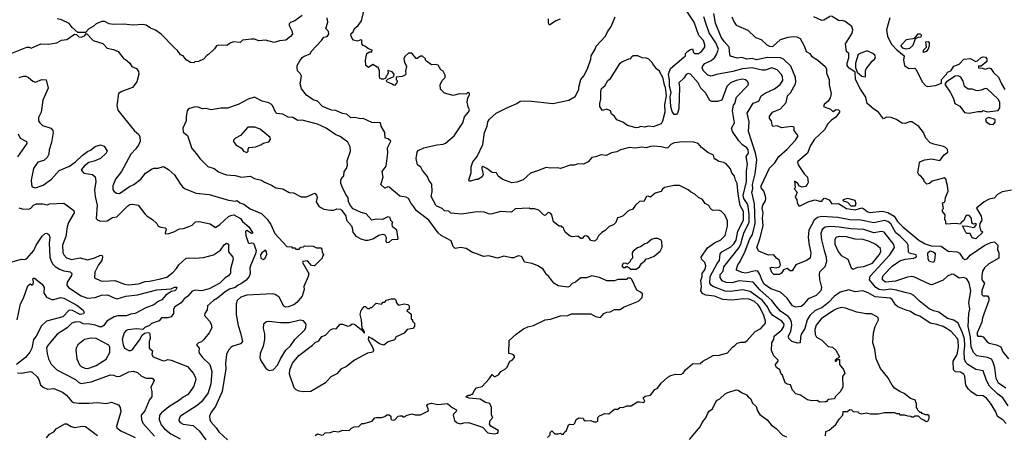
# Model space of a CAD drawing. Extents: x 1793424 to 1900092, y 321114 to 470632.
# Tile 163 of 256: x 1852609 to 1861689, y 413329 to 417168. Entities that reach past the tile are written whole.
import ezdxf

# ---------------------------------------------------------------- set-up
doc = ezdxf.new("R2010")
doc.units = 0

msp = doc.modelspace()

# ---------------------------------------------------------------- linework, layer by layer
at = {"layer": '0CON05XD'}
for points in [[(1857475, 413310), (1857500, 413335), (1857500, 413355), (1857515, 413370), (1857543, 413343), (1857575, 413342.5), (1857595, 413350), (1857605, 413340), (1857625, 413340), (1857630, 413355), (1857650, 413375), (1857670, 413425), (1857685, 413432.5), (1857715, 413430), (1857728.3, 413441.7), (1857740, 413475), (1857765, 413490), (1857805, 413487.5), (1857811.7, 413471.7), (1857825, 413462.5), (1857875, 413466.7), (1857905, 413453.8), (1857926.4, 413453.6), (1857940, 413460), (1857940, 413495), (1857955, 413510), (1858005, 413530), (1858041.7, 413528.3), (1858095, 413570), (1858125, 413570), (1858143, 413587), (1858181.7, 413588.3), (1858208.3, 413601.7), (1858247, 413603), (1858305, 413637.5), (1858325, 413640), (1858365, 413632.5), (1858372.5, 413645), (1858360, 413675), (1858378.3, 413691.7), (1858425, 413700), (1858467, 413753), (1858490, 413765), (1858525, 413810), (1858585, 413867.5), (1858615, 413882.5), (1858657, 413893), (1858705, 413892.5), (1858726.4, 413903.6), (1858750, 413935), (1858815, 413990), (1858885, 413992.5), (1858910, 414015), (1859003, 414067), (1859061.7, 414068.3), (1859135, 414092.5), (1859182.5, 414145), (1859205, 414157.5), (1859225, 414180), (1859259.3, 414190.7), (1859295, 414190), (1859317.5, 414205), (1859390.3, 414289.7), (1859443.4, 414316.6), (1859485.7, 414365), (1859486.9, 414385), (1859472.1, 414435), (1859435, 414514.2), (1859418.2, 414535), (1859385, 414565.4), (1859335, 414587.3), (1859285, 414591.5), (1859175, 414577.5), (1859093.6, 414583.6), (1859015, 414613.3), (1858935, 414622.5), (1858905, 414640), (1858890, 414665), (1858895.3, 414704.7), (1858890.3, 414759.7), (1858901.4, 414795), (1858902.5, 414825), (1858930, 414865), (1858935.7, 414895), (1858926.1, 414926.1), (1858896.4, 414956.4), (1858892.5, 414975), (1858950.3, 415059.7), (1859015, 415108), (1859073.3, 415135), (1859114, 415175), (1859137.7, 415262.3), (1859135, 415310), (1859112.5, 415365), (1859078.3, 415398.3), (1859055, 415408.8), (1859005, 415406.7), (1858991.7, 415411.7), (1858976.4, 415426.4), (1858963, 415453), (1858930.5, 415470.5), (1858905, 415506.2), (1858867.5, 415525), (1858835, 415557.5), (1858795, 415577.5), (1858775, 415597.5), (1858695, 415637.5), (1858645, 415637.5), (1858555, 415616.7), (1858537, 415603), (1858525, 415582.5), (1858470, 415565), (1858425, 415530), (1858405, 415537.5), (1858390, 415535), (1858365, 415490), (1858335, 415492.5), (1858325, 415487.5), (1858287.5, 415455), (1858260, 415415), (1858235, 415410), (1858215, 415397.5), (1858175, 415357.5), (1858147, 415343), (1858121.7, 415338.3), (1858107.5, 415295), (1858085, 415272.5), (1858045, 415257.5), (1858009.3, 415220.7), (1857977, 415203), (1857947, 415173), (1857927.5, 415135), (1857906.1, 415123.9), (1857875, 415127.5), (1857856.4, 415156.4), (1857835, 415172.5), (1857815, 415167.5), (1857795, 415147.5), (1857785, 415147.5), (1857755, 415167.5), (1857705, 415162.5), (1857685, 415170), (1857643.3, 415203.3), (1857630, 415225), (1857625, 415250), (1857615, 415250), (1857605, 415260), (1857585, 415260), (1857531.7, 415301.7), (1857516.7, 415365), (1857505, 415380), (1857483.6, 415386.4), (1857455, 415360), (1857440, 415365), (1857395, 415407.5), (1857355, 415420), (1857315, 415420), (1857307.5, 415427.5), (1857178.3, 415421.7), (1857145, 415390), (1857045, 415396.7), (1856953, 415373), (1856933.6, 415373.6), (1856895, 415391.2), (1856825, 415393.8), (1856685, 415371.2), (1856585, 415381.2), (1856565, 415400), (1856525, 415403.8), (1856504.4, 415424.4), (1856456.7, 415445), (1856446.2, 415455), (1856402, 415535), (1856411.7, 415578.3), (1856408.3, 415648.3), (1856382.5, 415685), (1856370.7, 415720.7), (1856322, 415775), (1856307.5, 415805), (1856278.3, 415828.3), (1856264, 415885), (1856274.5, 415945.5), (1856285, 415958.8), (1856335, 415983.8), (1856455, 416012), (1856515, 416018.6), (1856535, 416027.5), (1856615, 416093.8), (1856695.6, 416214.4), (1856710.9, 416269.1), (1856748.8, 416315), (1856756.7, 416335), (1856743.6, 416363.6), (1856736.7, 416405), (1856742.5, 416447.5), (1856757, 416473), (1856757, 416487), (1856745, 416497.5), (1856725, 416480), (1856665, 416482.5), (1856605, 416467.5), (1856525, 416490), (1856490, 416525), (1856487.5, 416565), (1856503.9, 416606.1), (1856532.5, 416635), (1856532.5, 416655), (1856513, 416693), (1856493.6, 416703.6), (1856466.7, 416746.7), (1856445, 416752.5), (1856405, 416750), (1856360, 416785), (1856350, 416795), (1856350, 416805), (1856325, 416830), (1856305, 416830), (1856275, 416810), (1856265, 416810), (1856225, 416860), (1856195, 416857.5), (1856160.7, 416829.3), (1856151.2, 416805), (1856156.7, 416775), (1856176.7, 416735), (1856167.5, 416695), (1856170, 416665), (1856158.3, 416651.7), (1856136.4, 416643.6), (1856081.7, 416638.3), (1856080, 416615), (1856090, 416605), (1856087.5, 416585), (1856065, 416560), (1856055, 416562.5), (1856043.6, 416573.6), (1855995, 416593.3), (1855990, 416605), (1856003, 416617), (1856058.3, 416641.7), (1856062.5, 416665), (1856045, 416687.5), (1856005, 416700), (1856007, 416673), (1855980, 416625), (1855965, 416617.5), (1855945, 416617.5), (1855932.5, 416625), (1855928.3, 416638.3), (1855927.5, 416695), (1855915, 416730), (1855905, 416730), (1855865, 416752.5), (1855825, 416727.5), (1855800, 416745), (1855797.5, 416795), (1855810, 416855), (1855835, 416870), (1855855, 416870), (1855860, 416885), (1855825, 416900), (1855793, 416923), (1855775, 416930), (1855762.5, 416945), (1855765, 416980), (1855755, 416982.5), (1855725, 416970), (1855688.3, 416978.3), (1855673.9, 416993.9), (1855661.2, 417025), (1855665, 417040), (1855683.6, 417056.4), (1855696.7, 417085), (1855730, 417115), (1855761.7, 417158.3), (1855783.8, 417245)], [(1861707.6, 413437.6), (1861675, 413472), (1861625, 413503.3), (1861610, 413545), (1861563.1, 413625), (1861525, 413674), (1861494.4, 413694.4), (1861435, 413696), (1861382.7, 413732.7), (1861360, 413755), (1861334.2, 413794.2), (1861325.6, 413875), (1861315.7, 413895), (1861285, 413912.5), (1861240, 413915), (1861220.8, 413935), (1861216.9, 414015), (1861254.6, 414075), (1861265.9, 414145), (1861263.5, 414205), (1861255, 414227.5), (1861195, 414290.5), (1861124, 414334), (1861065.7, 414354.3), (1861004.6, 414364.6), (1860911.1, 414431.1), (1860865, 414444.5), (1860825, 414474.4), (1860785, 414485.6), (1860706.6, 414516.6), (1860685.5, 414535.5), (1860655, 414584), (1860635, 414595.6), (1860498.9, 414608.9), (1860435, 414644.2), (1860385, 414663.8), (1860315, 414655.8), (1860255, 414672), (1860175, 414652.5), (1860124.3, 414615), (1860068.6, 414555), (1860005, 414507.8), (1859945, 414483.5), (1859895, 414437.1), (1859869.5, 414395), (1859849.4, 414315), (1859816.8, 414263.2), (1859809.2, 414235), (1859807.5, 414185), (1859785, 414180), (1859730, 414195), (1859702.5, 414225), (1859700, 414245), (1859719.8, 414290.2), (1859730.9, 414345), (1859728, 414375), (1859713.9, 414403.9), (1859696.5, 414426.5), (1859625, 414475.6), (1859585, 414520.8), (1859545, 414573.3), (1859438.7, 414668.7), (1859373.6, 414743.6), (1859245, 414757.3), (1859175, 414739.1), (1859125, 414740), (1859086.3, 414756.3), (1859067.3, 414787.3), (1859070, 414815), (1859095.8, 414845), (1859102.3, 414885), (1859245.2, 415064.8), (1859263.7, 415105), (1859267.5, 415135), (1859290.9, 415205), (1859336.3, 415293.7), (1859337.6, 415365), (1859327.8, 415445), (1859319, 415469), (1859288, 415515), (1859282.1, 415545), (1859310.3, 415675), (1859312.7, 415772.7), (1859321.8, 415835), (1859307.8, 415905), (1859330.9, 415935), (1859327.3, 415965), (1859315, 415984.4), (1859275, 416011.9), (1859239.5, 416049.5), (1859181.2, 416135), (1859174, 416165), (1859201.2, 416215), (1859183, 416327), (1859192.5, 416377.5), (1859203.3, 416395), (1859218.3, 416451.7), (1859327.3, 416562.7), (1859330, 416575), (1859323.6, 416593.6), (1859301.7, 416611.7), (1859275, 416617.5), (1859217.5, 416605), (1859163.3, 416585), (1859130.5, 416549.5), (1859082.5, 416425), (1859045, 416411.2), (1858992.3, 416412.3), (1858972.1, 416422.1), (1858933.6, 416493.6), (1858891.2, 416535), (1858865.8, 416585.8), (1858794.4, 416664.4), (1858775, 416670.6), (1858755, 416660.8), (1858732.7, 416627.3), (1858687.5, 416585), (1858692.5, 416545), (1858687.5, 416345), (1858676.4, 416303.6), (1858665, 416292.5), (1858645, 416292.5), (1858625, 416320), (1858613.3, 416365), (1858607.5, 416455), (1858616.7, 416495), (1858602.5, 416555), (1858602.5, 416605), (1858593.3, 416665), (1858611.7, 416718.3), (1858735, 416822.5), (1858747.5, 416835), (1858750, 416855), (1858771.7, 416878.3), (1858795, 416893.3), (1858815, 416897.5), (1858821.4, 416865), (1858830.8, 416855), (1858868, 416855), (1858897.1, 416875), (1858926.7, 416915), (1858928, 416935), (1858913.8, 416975), (1858870.9, 417020.9), (1858828, 417145), (1858762.5, 417245)], [(1855215, 417205.8), (1855145, 417156.7), (1855105, 417142.5), (1855095, 417130), (1855093.8, 417115), (1855120, 417065), (1855123.3, 417035), (1855105, 417012.5), (1855061.7, 416978.3), (1855005, 416973.3), (1854955, 416956.7), (1854875, 416980), (1854815, 416973.3), (1854775, 416986.7), (1854745, 416986.7), (1854665, 416980), (1854641.7, 416958.3), (1854578.3, 416961.7), (1854545, 416947.5), (1854521.7, 416928.3), (1854438.3, 416931.7), (1854423.6, 416926.4), (1854405, 416900), (1854350, 416845), (1854333.6, 416836.4), (1854305, 416802.5), (1854257, 416783), (1854225, 416780), (1854215, 416770), (1854185, 416772.5), (1854145, 416797.5), (1854115, 416832.5), (1854092, 416842), (1854065, 416882.5), (1854037.7, 416907.7), (1853913.3, 417035), (1853861.2, 417071.2), (1853815, 417090), (1853775.6, 417115.6), (1853745, 417124), (1853655, 417118.6), (1853565, 417125.7), (1853475, 417123.8), (1853435, 417130), (1853395, 417150), (1853365, 417151.2), (1853315, 417128.8), (1853286.1, 417103.9), (1853245, 417082.5), (1853215, 417050), (1853145, 417050), (1853092.5, 417095), (1853063.6, 417133.6), (1852995, 417166.7), (1852955, 417176.7)], [(1855335, 413327.5), (1855355, 413342.5), (1855395, 413330), (1855406.4, 413333.6), (1855425, 413352.5), (1855475, 413356.7), (1855505, 413367.5), (1855553, 413363), (1855585, 413377.5), (1855647, 413373), (1855670, 413395), (1855693, 413407), (1855735, 413410), (1855762.5, 413437.5), (1855785, 413437.5), (1855860, 413460), (1855885, 413490), (1855900, 413495), (1855946.4, 413493.6), (1855977, 413503), (1855995, 413517.5), (1856015, 413517.5), (1856030, 413505), (1856031.7, 413481.7), (1856041.7, 413471.7), (1856055, 413470), (1856067, 413473), (1856100, 413505), (1856115, 413510), (1856135, 413510), (1856141.7, 413501.7), (1856155, 413500), (1856183, 413517), (1856225, 413527.5), (1856255, 413520), (1856305, 413520), (1856360, 413545), (1856377.5, 413555), (1856376.7, 413575), (1856362.5, 413605), (1856373, 413617), (1856405, 413627.5), (1856465, 413613.3), (1856555, 413622), (1856597, 413587), (1856635.6, 413565.6), (1856635, 413550), (1856608.8, 413525), (1856606, 413515), (1856620, 413465), (1856644, 413444), (1856675, 413436.9), (1856705, 413445.7), (1856748.3, 413448.3), (1856876.7, 413405), (1856925, 413353.3), (1856985.6, 413344.4), (1857015, 413349.2), (1857025.7, 413365), (1857022, 413375), (1856953.8, 413413.8), (1856941.8, 413431.8), (1856948.1, 413465), (1856971.2, 413495), (1856960, 413515), (1856959.2, 413585), (1856945, 413622.5), (1856905, 413632), (1856854.2, 413664.2), (1856755, 413673.8), (1856722.5, 413685), (1856745, 413700), (1856765, 413700), (1856775, 413710), (1856785, 413710), (1856805, 413750), (1856823, 413767), (1856875, 413780), (1856939.3, 413850.7), (1856965, 413890), (1856983, 413873), (1856995, 413872.5), (1857025, 413887.5), (1857045, 413920), (1857090, 413945), (1857105, 413960), (1857130, 414015), (1857150, 414025), (1857171.7, 414048.3), (1857171.7, 414061.7), (1857160, 414075), (1857120, 414085), (1857123.3, 414205), (1857186.7, 414265), (1857255, 414313.3), (1857295, 414332.5), (1857347, 414343), (1857455, 414396.7), (1857505, 414403.3), (1857595, 414432.5), (1857665, 414436.7), (1857698.3, 414451.7), (1857875, 414450), (1857918.3, 414428.3), (1857965, 414417.5), (1857997, 414453), (1858025, 414467.5), (1858055, 414470), (1858095, 414492.5), (1858145, 414492.5), (1858176.4, 414513.6), (1858315, 414567.5), (1858348.3, 414601.7), (1858352.5, 414635), (1858335, 414652.5), (1858300.7, 414670.7), (1858255, 414770), (1858241.7, 414781.7), (1858215, 414780), (1858205, 414770), (1858125, 414770), (1858095, 414757.5), (1858025, 414757.5), (1857955, 414787.5), (1857885, 414803.3), (1857836.4, 414783.6), (1857785, 414782.5), (1857770, 414775), (1857735, 414742.5), (1857705, 414732.5), (1857680, 414705), (1857665, 414697.5), (1857575, 414710), (1857534.1, 414734.1), (1857490, 414795), (1857466.7, 414815), (1857435, 414863.3), (1857386.7, 414895), (1857335.8, 414915.8), (1857265, 414930), (1857243.8, 414975), (1857235, 414982), (1857205, 414987.5), (1857165, 414970), (1857145, 414968), (1857075, 414983.3), (1857015, 414966.2), (1856935, 414986.7), (1856885, 414980), (1856815, 415010), (1856785, 415016.7), (1856725, 415056.2), (1856675, 415063.3), (1856625, 415053.3), (1856605, 415072.5), (1856586.4, 415126.4), (1856495, 415173.3), (1856468.3, 415198.3), (1856382.5, 415315), (1856264.6, 415404.6), (1856240.8, 415445), (1856218.8, 415468.8), (1856195.4, 415515), (1856172.1, 415527.9), (1856115, 415538.6), (1856015, 415622), (1856005, 415624), (1855975, 415612.5), (1855940, 415645), (1855960, 415715), (1855953, 415767), (1855987.5, 415815), (1856003, 415937), (1856000, 415985), (1856030, 416045), (1856008.3, 416068.3), (1855980, 416075), (1855977.5, 416125), (1855942.5, 416185), (1855937.5, 416215), (1855857.3, 416217.3), (1855775, 416256.7), (1855755, 416252.5), (1855695, 416264.4), (1855662.2, 416262.2), (1855625, 416296.2), (1855585, 416301.2), (1855525, 416330), (1855485, 416332.5), (1855400, 416365), (1855356.1, 416416.1), (1855315, 416427.5), (1855255, 416470), (1855208.3, 416528.3), (1855196.2, 416575), (1855206.1, 416646.1), (1855195, 416670), (1855170, 416695), (1855167.5, 416725), (1855167.5, 416745), (1855191.7, 416788.3), (1855212.3, 416817.7), (1855231.7, 416831.7), (1855286.4, 416853.6), (1855297.5, 416875), (1855393.3, 416975), (1855414, 417006), (1855445, 417013.8), (1855459.2, 417035), (1855458.1, 417058.1), (1855433.3, 417085), (1855451.2, 417145), (1855443.6, 417183.6)], [(1857300.5, 416419.5), (1857525, 416394.2), (1857672.5, 416425), (1857731.7, 416458.3), (1857765.8, 416524.2), (1857764, 416545), (1857783.3, 416615), (1857810.5, 416649.5), (1857845.9, 416714.1), (1857876.4, 416803.6), (1857877.5, 416835), (1857915.9, 416894.1), (1857925, 416922.5), (1858012, 417015), (1858029.2, 417055), (1858062.5, 417105), (1858100.8, 417195)], [(1857592.7, 417172.7), (1857552.4, 417157.6), (1857495, 417116.7), (1857484.3, 417134.3), (1857486.9, 417176.9)], [(1861725, 413601.4), (1861675, 413677.1), (1861629.8, 413709.8), (1861551.5, 413785), (1861523.8, 413835), (1861495.5, 413925.5), (1861425, 413936.9), (1861352.3, 413982.3), (1861332.9, 414002.9), (1861323.1, 414033.1), (1861319.1, 414105), (1861326.4, 414156.4), (1861321.3, 414221.3), (1861305, 414275.8), (1861265, 414366), (1861223, 414393), (1861165, 414407.1), (1861085, 414467.1), (1861035, 414478.6), (1860995, 414497.5), (1860905, 414571.2), (1860855, 414622), (1860827.3, 414637.3), (1860775, 414647.5), (1860695, 414670.5), (1860638, 414678), (1860575, 414670.3), (1860535, 414677.5), (1860505.7, 414695.7), (1860446.8, 414766.8), (1860451.7, 414798.3), (1860634.4, 414995), (1860677.5, 415065), (1860671.4, 415091.4), (1860580, 415205), (1860555, 415211.9), (1860485, 415199.5), (1860395, 415228.8), (1860275, 415235.4), (1860167.2, 415252.8), (1860085, 415256.4), (1860038.3, 415251.7), (1860010.2, 415229.8), (1859997.6, 415192.4), (1860002.2, 415135), (1860027.6, 415037.6), (1860046.7, 414975), (1860048.6, 414935), (1860032.5, 414885), (1859986.2, 414835), (1859982, 414815), (1859985, 414770), (1860004, 414695), (1859996.2, 414665), (1859955, 414622), (1859879.7, 414590.3), (1859835, 414533.8), (1859815, 414520), (1859765, 414512.5), (1859735, 414526.7), (1859688, 414595), (1859625, 414650), (1859535, 414681.1), (1859475, 414725.6), (1859455, 414758), (1859435, 414816), (1859415, 414844.2), (1859391.9, 414848.1), (1859305, 414828.5), (1859272.7, 414832.7), (1859220, 414855), (1859218, 414865), (1859233.1, 414905), (1859254.5, 414935), (1859299.2, 415030.8), (1859343.2, 415145), (1859366.6, 415185), (1859390.3, 415285), (1859386, 415466), (1859360.4, 415575), (1859370.4, 415605), (1859365.4, 415645), (1859390.7, 415745), (1859405.7, 415875), (1859395.6, 415935), (1859330, 416135), (1859336.4, 416225), (1859318.5, 416305), (1859372.1, 416397.9), (1859424.1, 416415.9), (1859447.5, 416465), (1859485, 416489.4), (1859570.2, 416529.8), (1859621.7, 416568.3), (1859648, 416605), (1859645, 416642.5), (1859632.5, 416665), (1859595, 416704.2), (1859545, 416722), (1859485, 416700.6), (1859455, 416702.2), (1859365, 416723.6), (1859275, 416713.3), (1859185, 416687.9), (1859035, 416662.9), (1858985, 416645.8), (1858955, 416656), (1858916, 416695), (1858902.3, 416722.3), (1858909.5, 416740.5), (1858928.3, 416761.7), (1858985, 416791.5), (1859015, 416815.6), (1859034.5, 416845), (1859051.9, 416895), (1859027.3, 416955), (1858967.1, 417045), (1858935.4, 417135), (1858918.9, 417195)], [(1861702.5, 413765), (1861635, 413810.5), (1861612.5, 413855), (1861601.4, 413951.4), (1861585.4, 414005.4), (1861571.3, 414031.3), (1861535, 414048.1), (1861434.5, 414064.5), (1861403.8, 414093.8), (1861383.3, 414146.7), (1861376.9, 414235), (1861354.6, 414335), (1861362.5, 414455), (1861371.1, 414495), (1861363.1, 414555), (1861379.5, 414665), (1861365, 414736.7), (1861344.3, 414774.3), (1861317, 414787), (1861271.7, 414781.7), (1861225, 414814.3), (1861205, 414818.6), (1861165, 414800), (1861125, 414762.5), (1861019.5, 414720.5), (1861005, 414721.2), (1860855, 414793.1), (1860835, 414797.1), (1860795, 414790.8), (1860685, 414752.9), (1860594.6, 414744.6), (1860566, 414765), (1860564.3, 414785), (1860572.9, 414805), (1860655, 414891.4), (1860725, 414940), (1860775, 414956.2), (1860855, 414966.7), (1860875, 414973.3), (1860880, 414985), (1860875, 414996.7), (1860811.4, 415011.4), (1860804.2, 415025), (1860801.9, 415085), (1860794.5, 415104.5), (1860729.5, 415169.5), (1860690, 415200), (1860641.9, 415281.9), (1860615, 415305.5), (1860585, 415314.6), (1860485, 415292.7), (1860367.4, 415317.4), (1860265, 415319.2), (1860155, 415342.5), (1860005, 415349.5), (1859965, 415340.6), (1859934.6, 415315.4), (1859887.4, 415222.6), (1859879.5, 415155), (1859888.6, 415085), (1859905.8, 415015), (1859898.8, 414965), (1859865, 414943.1), (1859767.5, 414905), (1859731.7, 414848.3), (1859715, 414847.5), (1859685, 414870), (1859653.6, 414856.4), (1859633, 414827), (1859615, 414813.3), (1859562.5, 414815), (1859545, 414833.3), (1859528.8, 414875), (1859545, 414883.8), (1859585, 414876.9), (1859615.9, 414884.1), (1859624.4, 414905), (1859615.6, 414945), (1859589.4, 414965), (1859565, 414995.4), (1859515, 414992.5), (1859425, 415028.8), (1859405.8, 415065), (1859435.5, 415145), (1859466.4, 415263.6), (1859458.2, 415335), (1859464.6, 415385), (1859456.9, 415425), (1859463.3, 415455), (1859485.6, 415494.4), (1859490, 415515), (1859488, 415538), (1859470.5, 415585), (1859447.5, 415615), (1859447.1, 415635), (1859523.7, 415796.3), (1859574, 415845), (1859610, 415905), (1859687.1, 415972.9), (1859763.3, 416055), (1859786.7, 416095), (1859752.5, 416145), (1859750, 416175), (1859725, 416180), (1859635, 416170), (1859595, 416187.5), (1859555, 416180), (1859547, 416197), (1859542.5, 416235), (1859522.5, 416255), (1859522.5, 416275), (1859552.5, 416315), (1859625.8, 416344.2), (1859676.4, 416403.6), (1859688.8, 416465), (1859716.6, 416493.4), (1859761.9, 416575), (1859766.9, 416595), (1859763.1, 416635), (1859719.3, 416739.3), (1859651.8, 416801.8), (1859625, 416814.4), (1859505, 416817.7), (1859405, 416797.5), (1859365, 416808.5), (1859315, 416804.4), (1859267.6, 416817.6), (1859225, 416812.9), (1859165, 416830), (1859156.4, 416846.4), (1859152, 416915), (1859105, 416965.6), (1859079.1, 417005), (1859025.7, 417135), (1859010, 417225)], [(1859176.2, 417195), (1859196.7, 417145), (1859215, 417117.5), (1859322.3, 417072.3), (1859394.2, 417004.2), (1859446.1, 416986.1), (1859497.5, 416935), (1859522.7, 416922.7), (1859555, 416921.2), (1859624.3, 416985.7), (1859695, 417006.7), (1859745, 417011.2), (1859775, 417008), (1859806.2, 416995), (1859844.3, 416925), (1859862.6, 416872.6), (1859896.2, 416856.2), (1859912.2, 416832.2), (1859968, 416795), (1860036.7, 416735), (1860048.8, 416715), (1860050, 416675), (1860074, 416615), (1860072.5, 416565), (1860091.9, 416485), (1860083, 416447), (1860065.8, 416414.2), (1860027.5, 416385), (1860022.5, 416365), (1860085, 416340), (1860105, 416322.5), (1860115, 416320), (1860135, 416337.5), (1860160, 416335), (1860170, 416325), (1860170, 416315), (1860135, 416267.5), (1860095, 416239.2), (1860062.8, 416207.2), (1860029.3, 416150.7), (1859937.5, 416065), (1859901.4, 416005), (1859873.8, 415935), (1859781.2, 415855), (1859787.7, 415827.7), (1859843.9, 415743.9), (1859873.6, 415713.6), (1859879.6, 415665), (1859872.5, 415645), (1859855, 415626.9), (1859825, 415620.8), (1859800.5, 415630.5), (1859785, 415656), (1859753, 415677), (1859760, 415615), (1859750, 415605), (1859777.5, 415575), (1859760, 415525), (1859777, 415507), (1859777.5, 415475), (1859795, 415447.5), (1859805, 415448.8), (1859885, 415488.8), (1859945, 415505.6), (1859985, 415491.2), (1860005, 415492.5), (1860025, 415517.5), (1860035, 415519.2), (1860075, 415503.6), (1860098, 415468), (1860159.1, 415469.1), (1860232.5, 415425), (1860315, 415412.5), (1860375, 415429.2), (1860395, 415420.8), (1860425, 415395.8), (1860445, 415385.8), (1860565, 415400), (1860615, 415386.2), (1860672.2, 415352.2), (1860705, 415305.6), (1860753.1, 415255), (1860901.4, 415131.4), (1860958.3, 415098.3), (1861015, 415079.5), (1861106.6, 415076.6), (1861170.8, 415030.8), (1861255, 415023.3), (1861275, 415011.2), (1861306.1, 414966.1), (1861325, 414953.8), (1861345, 414960), (1861375.7, 414994.3), (1861510.8, 415085), (1861565, 415111.4), (1861597.5, 415115), (1861630, 415085), (1861627, 415047), (1861637.5, 415015), (1861640, 414965), (1861545, 414913.8), (1861505, 414876.2), (1861488.6, 414845), (1861482, 414802), (1861480.8, 414765), (1861506.7, 414735), (1861483.2, 414666.8), (1861480.8, 414630.8), (1861495, 414618.8), (1861535, 414617.5), (1861545, 414600), (1861545.8, 414575), (1861486.9, 414415), (1861481.1, 414375), (1861438.6, 414275), (1861437.5, 414255), (1861445, 414246), (1861475, 414246), (1861495, 414238.8), (1861532.4, 414192.4), (1861549.7, 414179.7), (1861615.8, 414165.8), (1861656.3, 414146.3), (1861675, 414100), (1861729.2, 414035)], [(1860085, 417200), (1860025, 417163.8), (1860005, 417160), (1859933.9, 417193.9)], [(1861755, 415593.8), (1861670.5, 415579.5), (1861625, 415552.5), (1861595, 415520), (1861550, 415510), (1861504.4, 415485.6), (1861431.7, 415428.3), (1861475, 415352.5), (1861480.8, 415315), (1861463.8, 415285), (1861461.2, 415265), (1861470.8, 415225), (1861490, 415205), (1861425, 415144.2), (1861391.8, 415151.8), (1861375, 415192.5), (1861344.3, 415194.3), (1861335, 415202.5), (1861302.5, 415265), (1861350.5, 415259.5), (1861405, 415250), (1861417.5, 415255), (1861432.5, 415275), (1861426.4, 415286.4), (1861405, 415280), (1861388.8, 415288.8), (1861386.7, 415335), (1861365, 415358.8), (1861346.4, 415363.6), (1861330.3, 415349.7), (1861316.8, 415313.2), (1861292.5, 415295), (1861285, 415280), (1861236.2, 415286.2), (1861155, 415280), (1861150, 415285), (1861150, 415305), (1861140, 415325), (1861142.5, 415365), (1861120, 415395), (1861120, 415415), (1861127.5, 415425), (1861120, 415475), (1861136.4, 415483.6), (1861142.5, 415495), (1861147.5, 415525), (1861172.5, 415585), (1861166.4, 415636.4), (1861150, 415695), (1861135, 415707.5), (1861115, 415702.5), (1861023.6, 415676.4), (1861000, 415655), (1860975, 415650), (1860950, 415675), (1860950, 415685), (1860926.4, 415716.4), (1860900, 415735), (1860893, 415753), (1860906.7, 415845), (1860915, 415856.7), (1860955.9, 415874.1), (1861016.1, 415883.9), (1861095, 415867.5), (1861135, 415920), (1861167.5, 415945), (1861165, 415967.5), (1861147.3, 415987.3), (1861127.7, 415997.7), (1861037.7, 416017.7), (1861005, 416031.2), (1860965, 416073.3), (1860943.3, 416125), (1860901.7, 416181.7), (1860835, 416223.3), (1860815, 416223.3), (1860775, 416210), (1860745, 416213.3), (1860695, 416246.2), (1860645, 416266), (1860603.9, 416266.1), (1860575, 416252.5), (1860530, 416315), (1860485, 416342.5), (1860425.8, 416395), (1860411.3, 416451.3), (1860362.5, 416525), (1860318, 416615), (1860312.5, 416682.5), (1860255, 416722), (1860240.8, 416745), (1860240.8, 416765), (1860255.9, 416814.1), (1860256, 416855), (1860233.3, 416875), (1860223.8, 416945), (1860287.3, 417042.7), (1860292.5, 417075), (1860284.1, 417104.1), (1860220.7, 417150.7), (1860195, 417160), (1860165, 417157.5), (1860095, 417200)], [(1860634.3, 417185), (1860601.2, 417075), (1860611.2, 417015), (1860646.2, 416945), (1860699.3, 416889.3), (1860764, 416835), (1860760, 416795), (1860770, 416745), (1860807.4, 416717.4), (1860865, 416719.2), (1860876.9, 416706.9), (1860930, 416595), (1860965, 416556.2), (1860985, 416550.8), (1861055, 416559.2), (1861109.3, 416580.7), (1861110, 416615), (1861155, 416663.3), (1861165, 416683.3), (1861195, 416694), (1861225, 416737.5), (1861271.7, 416758.3), (1861315, 416802.5), (1861375, 416810), (1861425, 416781.2), (1861442.3, 416787.7), (1861475, 416818), (1861495, 416825.7), (1861515, 416822), (1861529.2, 416805), (1861527.1, 416782.9), (1861475, 416740), (1861451.7, 416738.3), (1861451.7, 416721.7), (1861485, 416720), (1861515, 416710), (1861545, 416723.3), (1861565, 416716.2), (1861588.8, 416678.8), (1861636.6, 416636.6), (1861662.9, 416575), (1861695, 416523.8)], [(1852535, 416857.5), (1852675, 416913.3), (1852695, 416912.5), (1852715, 416903.3), (1852805, 416943.3), (1852875, 416941.2), (1852950, 416955), (1852995, 416977.5), (1853045, 416986.2), (1853115, 417032.5), (1853131.7, 417031.7), (1853155, 417010), (1853175, 417007.5), (1853205, 417020), (1853225, 417040), (1853287, 416977), (1853375, 416947.5), (1853415, 416903.8), (1853475, 416892.5), (1853517.5, 416875), (1853570, 416805), (1853585, 416800), (1853625, 416767.5), (1853644, 416734), (1853685, 416717.5), (1853705, 416690), (1853706.2, 416665), (1853690, 416595), (1853648.3, 416541.7), (1853550, 416505), (1853520, 416485), (1853503.3, 416375), (1853512.3, 416332.3), (1853663.3, 416145), (1853708.3, 416108.3), (1853716.1, 416086.1), (1853718.8, 416045), (1853708.8, 416015), (1853680.8, 415975), (1853634.2, 415925), (1853546.7, 415765), (1853493.3, 415695), (1853467, 415633), (1853467.5, 415595), (1853480.5, 415580.5), (1853502.5, 415565), (1853527.9, 415562.1), (1853622.9, 415627.1), (1853661.2, 415645), (1853725, 415696), (1853768.3, 415751.7), (1853829.3, 415790.7), (1853845, 415796.7), (1853885, 415796.2), (1853935, 415813.3), (1853980, 415785), (1854036.7, 415735), (1854085, 415657.5), (1854110, 415625), (1854135, 415606.7), (1854235.9, 415565.9), (1854355, 415553.8), (1854535, 415500.8), (1854595, 415492.5), (1854615, 415497.5), (1854640, 415475), (1854675, 415463.8), (1854735, 415420.8), (1854837.3, 415377.3), (1854890, 415325), (1854923.3, 415275), (1854962.7, 415192.7), (1855073, 415073), (1855115, 415070), (1855121.7, 415061.7), (1855145, 415060), (1855155, 415050), (1855185, 415050), (1855201.7, 415068.3), (1855225, 415070), (1855235, 415080), (1855315, 415076.7), (1855345, 415060), (1855385, 415060), (1855395, 415050), (1855397.5, 415025), (1855410, 414995), (1855400, 414985), (1855397.5, 414965), (1855326.1, 414893.9), (1855299.3, 414899.3), (1855261.7, 414941.7), (1855220, 414935), (1855217.5, 414925), (1855273.8, 414825), (1855270, 414795), (1855230, 414705), (1855233.3, 414675), (1855212.5, 414615), (1855165, 414557.5), (1855137.5, 414535), (1855085, 414516.2), (1855064.1, 414514.1), (1855045, 414521.2), (1855002, 414605), (1854965, 414628.6), (1854940, 414635), (1854705, 414624.3), (1854646.7, 414605), (1854613.8, 414575), (1854603.9, 414543.9), (1854604.2, 414445), (1854622.5, 414345), (1854645.7, 414275.7), (1854663.3, 414195), (1854645.9, 414174.1), (1854575, 414153.3), (1854557.7, 414142.3), (1854533.8, 414115), (1854516.7, 414075), (1854505.8, 413995), (1854508.6, 413945), (1854477.1, 413735), (1854414.5, 413595.5), (1854375.6, 413544.4), (1854359.2, 413505), (1854363.1, 413475), (1854372.9, 413455), (1854420.2, 413400.2), (1854445, 413362), (1854525, 413288)], [(1860785, 416895.8), (1860754.6, 416904.6), (1860736.7, 416925), (1860740, 416935), (1860787.5, 416985), (1860863.9, 416996.1), (1860895, 417036.7), (1860915, 417036.7), (1860922.5, 417025), (1860920, 417005), (1860895, 417003.3), (1860868.3, 416991.7), (1860845, 416930), (1860815, 416901.2), (1860785, 416895.8)], [(1860405, 416640), (1860410, 416645), (1860407.5, 416695), (1860413.8, 416715), (1860470.8, 416785), (1860494.2, 416805), (1860500.8, 416825), (1860495, 416838.8), (1860476.7, 416855), (1860425, 416880), (1860365, 416860), (1860342.5, 416845), (1860316.7, 416765), (1860317, 416727), (1860331.7, 416681.7), (1860375, 416646.7), (1860405, 416640)], [(1860945, 416864), (1860942.9, 416885), (1860972.5, 416915), (1860966.2, 416963.8), (1860987, 416967), (1860995.5, 416955.5), (1860995.7, 416925), (1860985.8, 416895), (1860968.8, 416875), (1860945, 416864)], [(1858295, 416168.8), (1858215, 416191.2), (1858170.7, 416220.7), (1858115, 416243.8), (1858090, 416280), (1858067.5, 416295), (1858056.4, 416326.4), (1858025, 416342.5), (1857985, 416330), (1857957.5, 416365), (1857957.5, 416395), (1857967.5, 416435), (1857966.7, 416505), (1857975, 416532.5), (1858005, 416557.5), (1858033.3, 416605), (1858056.7, 416625), (1858147.5, 416765), (1858161.2, 416778.8), (1858225, 416807.5), (1858245, 416810), (1858250, 416825), (1858265, 416837.5), (1858305, 416837.5), (1858345, 416820), (1858386.4, 416816.4), (1858407, 416807), (1858440, 416775), (1858445, 416760), (1858473.6, 416723.6), (1858510, 416695), (1858510, 416685), (1858537, 416637), (1858552.5, 416565), (1858562.5, 416545), (1858570, 416465), (1858556, 416385), (1858558, 416315), (1858538, 416232), (1858525, 416206.7), (1858450.7, 416179.3), (1858405, 416183.8), (1858375, 416176.2), (1858335, 416180), (1858315, 416172.5), (1858295, 416168.8)], [(1852605, 416632.5), (1852645, 416646.9), (1852665, 416646.9), (1852688.8, 416635), (1852730.3, 416600.3), (1852755, 416591.2), (1852814.2, 416615.8), (1852853, 416613), (1852870.8, 416535), (1852823.6, 416423.6), (1852806.4, 416313.6), (1852782.5, 416265), (1852783.3, 416235), (1852793.9, 416213.9), (1852819.3, 416189.3), (1852895, 416167.5), (1852913.3, 416145), (1852918.8, 416125), (1852903.3, 416035), (1852881.2, 415965), (1852876.7, 415925), (1852863.3, 415895), (1852831.7, 415868.3), (1852775, 415853.3), (1852735.7, 415794.3), (1852716, 415685), (1852716.2, 415645), (1852724.2, 415624.2), (1852755, 415616.2), (1852825, 415639.2), (1852902.5, 415695), (1852973.3, 415775), (1853066.7, 415815), (1853123.9, 415856.1), (1853186.2, 415915), (1853235, 415950), (1853261.7, 415961.7), (1853305, 415995.7), (1853355, 416012), (1853388.3, 415998.3), (1853416.2, 415955), (1853406.2, 415935), (1853353.3, 415885), (1853295, 415861.2), (1853245, 415850), (1853204.1, 415815.9), (1853180, 415785), (1853180, 415775), (1853201.7, 415751.7), (1853279.2, 415739.2), (1853306, 415716), (1853312, 415675), (1853297.3, 415597.3), (1853304.5, 415535), (1853324.2, 415455), (1853313.3, 415333.3), (1853330, 415315), (1853355, 415307.5), (1853415, 415310), (1853465, 415342.5), (1853505, 415346.7), (1853605, 415448.8), (1853625, 415460), (1853653.6, 415463.6), (1853700, 415455), (1853762.5, 415375), (1853785, 415353.3), (1853833.9, 415323.9), (1853872.5, 415285), (1853885, 415262.5), (1853910.7, 415250.7), (1853950, 415245), (1853960, 415235), (1853950, 415195), (1853955, 415190), (1853985, 415192.5), (1854031.7, 415208.3), (1854083, 415237), (1854119.3, 415240.7), (1854167.5, 415257.5), (1854198.3, 415271.7), (1854229.3, 415300.7), (1854265, 415303.8), (1854365, 415282.5), (1854415, 415250), (1854454.3, 415275.7), (1854535, 415351.4), (1854555, 415360.8), (1854585, 415364.4), (1854645, 415332), (1854663.3, 415303.3), (1854723.3, 415255), (1854756.7, 415203.3), (1854757.5, 415195), (1854745, 415194), (1854705, 415222.5), (1854691.2, 415215), (1854695.5, 415174.5), (1854715, 415111.2), (1854725, 415101.2), (1854746, 415106), (1854765, 415102.5), (1854790, 415035), (1854782.9, 415005), (1854739.1, 414905), (1854731.8, 414875), (1854734.4, 414825), (1854725, 414797.5), (1854696.4, 414763.6), (1854655, 414730.8), (1854625, 414717.5), (1854595, 414693.3), (1854545, 414678.6), (1854505, 414655.7), (1854434.1, 414595.9), (1854397.5, 414575), (1854340, 414525), (1854337, 414487)], [(1861365, 416303.3), (1861445, 416320), (1861485, 416320), (1861495, 416330), (1861535, 416317.5), (1861631.7, 416328.3), (1861647.5, 416355), (1861647.5, 416405), (1861633, 416433), (1861530.7, 416530.7), (1861513, 416533), (1861475, 416516), (1861445, 416512), (1861425, 416513.8), (1861395, 416527.5), (1861355, 416527.5), (1861321.7, 416551.7), (1861308.8, 416598.8), (1861287.7, 416637.7), (1861265, 416648), (1861235, 416647.5), (1861155, 416592.5), (1861143, 416577), (1861142.5, 416565), (1861189.5, 416499.5), (1861219.5, 416439.5), (1861232.7, 416392.7), (1861279.5, 416369.5), (1861321.7, 416311.7), (1861365, 416303.3)], [(1855995, 415110), (1856015, 415112.5), (1856045, 415137.5), (1856095, 415140), (1856100, 415145), (1856086.7, 415225), (1856047.5, 415255), (1856042.5, 415285), (1856050, 415295), (1856033, 415313), (1856025, 415340), (1856005, 415346.2), (1855955, 415322.5), (1855895, 415326.7), (1855855, 415317.5), (1855805, 415373.8), (1855758.3, 415388.3), (1855685, 415422.5), (1855662.5, 415445), (1855642.5, 415485), (1855637.5, 415525), (1855618.8, 415548.8), (1855585, 415617.5), (1855570.8, 415655), (1855570, 415685), (1855583.3, 415715), (1855597.5, 415725), (1855600, 415765), (1855623.8, 415795), (1855631.2, 415825), (1855628, 415865), (1855660, 415955), (1855656, 415995), (1855635.4, 416035.4), (1855565, 416090), (1855525.4, 416105.4), (1855435, 416165.8), (1855355, 416204.3), (1855215, 416238.8), (1855175, 416236.2), (1855127.5, 416265), (1855085, 416266.2), (1855034.1, 416294.1), (1854981.4, 416301.4), (1854968.8, 416315), (1854941.2, 416375), (1854927.3, 416387.3), (1854905, 416398.8), (1854845, 416413.8), (1854775, 416452.5), (1854715, 416433.8), (1854625, 416383.8), (1854525, 416352), (1854465, 416350), (1854375, 416336.2), (1854325, 416346.7), (1854295, 416343.8), (1854255, 416360), (1854226.4, 416363.6), (1854167, 416343), (1854153.6, 416326.4), (1854143, 416273), (1854142.5, 416235), (1854113.6, 416166.4), (1854115, 416130), (1854155, 416097.5), (1854197.3, 415977.3), (1854240.5, 415930.5), (1854270, 415885), (1854345, 415813.3), (1854402.4, 415792.4), (1854443, 415763), (1854487.5, 415745), (1854515, 415736.2), (1854595, 415730), (1854655, 415713.3), (1854733.8, 415723.8), (1854775, 415702.5), (1854840, 415685), (1854866.4, 415666.4), (1854930.7, 415640.7), (1854970, 415615), (1855036.4, 415606.4), (1855095, 415572.5), (1855135, 415570), (1855205, 415532.5), (1855255, 415533.3), (1855330, 415565), (1855345.9, 415545.9), (1855351.2, 415525), (1855343.3, 415485), (1855367, 415447), (1855385, 415432.5), (1855415, 415417.5), (1855475, 415407.5), (1855505, 415407.5), (1855535, 415420), (1855567, 415417), (1855575, 415410), (1855617, 415357), (1855622.5, 415315), (1855667.5, 415265), (1855676.4, 415246.4), (1855680, 415205), (1855709.3, 415169.3), (1855755, 415142.5), (1855795, 415132.5), (1855823, 415133), (1855865, 415142.5), (1855922.3, 415177.7), (1855956.4, 415186.4), (1855975, 415180), (1855987.5, 415155), (1855985, 415120), (1855995, 415110)], [(1860040, 413325), (1860042.5, 413365), (1860073, 413377), (1860135, 413430), (1860165, 413480), (1860200, 413515), (1860201.7, 413548.3), (1860241.7, 413548.3), (1860263, 413567), (1860280, 413565), (1860295, 413550), (1860337, 413547), (1860350, 413535), (1860375, 413527.5), (1860415, 413536.7), (1860455, 413527.5), (1860525, 413527.5), (1860585, 413540), (1860675, 413540), (1860695, 413530), (1860715, 413530), (1860725, 413520), (1860765, 413520), (1860798.3, 413508.3), (1860827.5, 413507.5), (1860835, 413500), (1860855, 413500), (1860865, 413510), (1860895, 413510), (1860921.7, 413481.7), (1860948.3, 413471.7), (1860968.3, 413458.3), (1860985, 413460), (1860996.7, 413485), (1860995, 413510), (1860985, 413520), (1860965, 413520), (1860931.7, 413531.7), (1860925, 413540), (1860911.7, 413541.7), (1860891.7, 413561.7), (1860890, 413575), (1860880, 413585), (1860880, 413625), (1860872.5, 413632.5), (1860870, 413655), (1860825, 413670), (1860766.1, 413716.1), (1860725, 413733.3), (1860677.5, 413765), (1860655, 413792.5), (1860614.3, 413864.3), (1860546.1, 413946.1), (1860508.8, 414035), (1860496.2, 414125), (1860476.2, 414185), (1860484, 414275), (1860498.8, 414335), (1860530, 414395), (1860525, 414417.5), (1860465, 414451.2), (1860415, 414452.5), (1860328.3, 414468.3), (1860225, 414504.3), (1860185, 414509.4), (1860145, 414497.5), (1860115, 414480.9), (1860001.4, 414405), (1859955, 414346.7), (1859943.1, 414306.9), (1859945, 414260), (1859956.1, 414236.1), (1860005, 414207.5), (1860065, 414150), (1860103.6, 414143.6), (1860136.7, 414115), (1860170, 414055), (1860158.3, 414041.7), (1860145, 414040), (1860130, 414025), (1860130, 414015), (1860135, 414010), (1860151.7, 414028.3), (1860168.3, 414028.3), (1860170, 413985), (1860206.1, 413936.1), (1860217.5, 413905), (1860198.3, 413871.7), (1860200, 413775), (1860175, 413730), (1860130, 413685), (1860130, 413675), (1860120, 413665), (1860065, 413660), (1860045, 413640), (1860035, 413637.5), (1859987, 413637), (1859961.7, 413651.7), (1859915, 413647.5), (1859875, 413657.5), (1859810.7, 413700.7), (1859765, 413713.3), (1859736.4, 413746.4), (1859716.4, 413796.4), (1859685, 413802.5), (1859667.5, 413815), (1859643.6, 413883.6), (1859632.5, 413895), (1859617.5, 413935), (1859587, 413957), (1859577.5, 413975), (1859577.5, 413985), (1859602.5, 414015), (1859602.5, 414025), (1859565, 414062.5), (1859541.9, 414111.9), (1859546.2, 414183.8), (1859563.8, 414215), (1859568, 414245), (1859637.4, 414302.6), (1859655.6, 414335), (1859658.1, 414355), (1859638.6, 414385), (1859555.6, 414435), (1859525, 414477.1), (1859506.7, 414516.7), (1859458.8, 414575), (1859345, 414657.7), (1859275, 414673.5), (1859165, 414659.2), (1859115, 414660.7), (1859000, 414705), (1858985, 414715.8), (1858974.6, 414734.6), (1858976.8, 414795), (1859040, 414915), (1859063.5, 414945), (1859069.4, 415005), (1859084.7, 415025.3), (1859168.3, 415071.7), (1859195, 415096.7), (1859215, 415132), (1859232.3, 415215), (1859284.6, 415315), (1859283.6, 415395), (1859252.7, 415452.7), (1859233.8, 415555), (1859225.6, 415655.6), (1859211.2, 415685), (1859201.7, 415721.7), (1859177.5, 415755), (1859165, 415790), (1859125, 415837.5), (1859099.3, 415849.3), (1859055, 415857.5), (1859025, 415880), (1859015, 415880), (1859006.4, 415916.4), (1858955, 415940), (1858897.3, 415987.3), (1858865, 416023.3), (1858825, 416036.7), (1858725, 416040), (1858645, 416029.2), (1858615, 416016), (1858585, 415983.3), (1858575, 415981.2), (1858525, 415994), (1858455, 415998.6), (1858425, 415997.1), (1858385, 415985.6), (1858345, 415990), (1858285, 415980.8), (1858231.7, 415988.3), (1858150, 415965), (1858115, 415946.7), (1858065, 415936.7), (1858016.1, 415913.9), (1857971.7, 415918.3), (1857919.3, 415900.7), (1857885, 415896.2), (1857850, 415855), (1857806.8, 415833.2), (1857755, 415836), (1857725, 415823.8), (1857685, 415823.8), (1857595, 415792), (1857565, 415798.8), (1857505, 415796.7), (1857465, 415802.5), (1857383, 415773), (1857319.5, 415750.5), (1857251.2, 415688.8), (1857195, 415666.2), (1857148.3, 415661.7), (1857065, 415693.3), (1857022.3, 415722.3), (1857005, 415753.3), (1856965, 415758), (1856917.5, 415795), (1856878.7, 415811.3), (1856870.6, 415805), (1856870, 415795), (1856882, 415738), (1856873.9, 415716.1), (1856835, 415691.2), (1856815, 415691.2), (1856765, 415676.7), (1856755, 415677.5), (1856749.3, 415689.3), (1856772, 415755), (1856772.3, 415807.7), (1856786.4, 415853.6), (1856827, 415903), (1856881.2, 416015), (1856893.9, 416126.1), (1856921.2, 416185), (1856926.2, 416225), (1856941.2, 416248.8), (1857004.3, 416305.7), (1857095, 416352), (1857195, 416394), (1857225, 416413.8), (1857300.5, 416419.5)], [(1861585, 416200), (1861605, 416220), (1861605, 416247.5), (1861545, 416263.3), (1861523.6, 416256.4), (1861516.7, 416245), (1861522.5, 416225), (1861555, 416203.8), (1861585, 416200)], [(1854705, 415942.5), (1854716.2, 415955), (1854716.7, 415975), (1854725, 415987.5), (1854786.4, 415993.6), (1854840, 416015), (1854853, 416027), (1854905, 416040), (1854922.5, 416065), (1854918.8, 416078.8), (1854825, 416156.7), (1854775.9, 416175.9), (1854712.5, 416175), (1854645, 416097.5), (1854600, 416075), (1854580, 416055), (1854581.7, 416041.7), (1854601.7, 416011.7), (1854655, 415982.5), (1854673.5, 415953.5), (1854705, 415942.5)], [(1852593.2, 416113.2), (1852614.3, 416074.3), (1852672.5, 416042.5), (1852673.8, 416025), (1852587.4, 415902.6)], [(1860315, 415450), (1860323.8, 415465), (1860315, 415496.7), (1860245, 415516.9), (1860200, 415505), (1860204.3, 415494.3), (1860242.7, 415482.7), (1860275, 415450), (1860315, 415450)], [(1852599.3, 415429.3), (1852630.5, 415420.5), (1852691.7, 415418.3), (1852712.3, 415427.7), (1852737.5, 415455), (1852765, 415466.2), (1852823, 415467), (1852865, 415457.5), (1852885, 415467.5), (1853015, 415472.5), (1853106.7, 415405), (1853112.5, 415385), (1853060, 415295), (1853045.8, 415255), (1853034.3, 415165), (1853004.3, 415085), (1853008, 415015), (1853016, 414995), (1853039.4, 414969.4), (1853085, 414954.4), (1853165, 414970), (1853235, 414950), (1853301.5, 414968.5), (1853355, 414993.3), (1853370, 414990), (1853373.3, 414975), (1853365.8, 414945), (1853335.8, 414905), (1853303.1, 414835), (1853300, 414785), (1853357.3, 414757.3), (1853385, 414752.5), (1853485, 414758.8), (1853575, 414725.7), (1853615, 414717.8), (1853705, 414727.8), (1853765, 414750), (1853805, 414752.5), (1853895, 414771.5), (1853965, 414791.2), (1854024.7, 414835.3), (1854055, 414868.9), (1854075, 414903.1), (1854145, 414964), (1854175, 414970), (1854225, 414966), (1854305, 414970.8), (1854395, 414995.6), (1854461.3, 415038.7), (1854495, 415090), (1854515, 415103.3), (1854533.9, 415093.9), (1854533.6, 415025), (1854572.9, 414975), (1854577.5, 414955), (1854554, 414865), (1854552.3, 414827.7), (1854535, 414802), (1854505, 414782.5), (1854455, 414735.6), (1854355, 414683.6), (1854285, 414664.5), (1854225, 414670), (1854195, 414656.7), (1854158.1, 414615), (1854125, 414590), (1854097, 414553), (1854040, 414515), (1854028, 414495), (1854028, 414455), (1854005, 414424.2), (1853975, 414413.1), (1853916.1, 414413.9), (1853893.6, 414386.4), (1853825, 414362.5), (1853805, 414342.5), (1853762.5, 414325), (1853745, 414307.5), (1853685, 414313.5), (1853605, 414303.8), (1853587.5, 414295), (1853573.3, 414275), (1853553.3, 414215), (1853562, 414165), (1853576.7, 414135), (1853615, 414114), (1853635, 414112.5), (1853645, 414118), (1853712.3, 414207.7), (1853737.5, 414255), (1853758.3, 414271.7), (1853795, 414280), (1853806.4, 414276.4), (1853810, 414265), (1853812.5, 414225), (1853803.3, 414196.7), (1853803.3, 414135), (1853814, 414124)], [(1852505, 414923.8), (1852625, 414956.2), (1852655, 414953.3), (1852675, 414961.2), (1852738, 415035), (1852760, 415085), (1852815, 415170), (1852845, 415193.3), (1852860, 415195), (1852876.7, 415185), (1852888, 415158), (1852880, 415105), (1852888.2, 414975), (1852895, 414946.2), (1852912.6, 414912.6), (1852935, 414887.1), (1852975, 414864.4), (1853015, 414847.8), (1853075, 414839.2), (1853090, 414825), (1853086.2, 414805), (1853045.8, 414744.2), (1853044.3, 414715), (1853057.5, 414695), (1853175, 414617.8), (1853235, 414595.6), (1853305, 414603.3), (1853364.7, 414625.3), (1853418.3, 414628.3), (1853486.7, 414595), (1853509.1, 414590.9), (1853586.3, 414613.7), (1853695, 414628.2), (1853875, 414674.3), (1854005, 414682.5), (1854035, 414697.5), (1854056.7, 414696.7), (1854052.5, 414675), (1854040, 414665), (1854005, 414657.5), (1853955, 414624), (1853918.8, 414581.2), (1853884.3, 414565.7), (1853845.6, 414534.4), (1853773.4, 414506.6), (1853675, 414456), (1853630.3, 414449.7), (1853595, 414434.4), (1853513.2, 414433.2), (1853481.2, 414425), (1853411.2, 414385), (1853385.6, 414344.4), (1853365, 414330.8), (1853345, 414330.8), (1853307.1, 414347.1), (1853256.7, 414356.7), (1853195, 414358.8), (1853166.5, 414375), (1853125, 414378.2), (1853088.1, 414365), (1853046.9, 414323.1), (1852955.7, 414264.3), (1852863.8, 414155), (1852855.8, 414135), (1852861.9, 414085), (1852874.5, 414034.5), (1852898, 413988), (1852951.2, 413935), (1853124.6, 413844.6), (1853155, 413817.5), (1853175, 413808), (1853267.9, 413822.1), (1853445, 413887.5), (1853475, 413885.8), (1853504.2, 413874.2), (1853535, 413875.8), (1853615, 413917.1), (1853655, 413921.2), (1853695, 413908.8), (1853732.5, 413875), (1853775, 413856.2), (1853835, 413856.2), (1853850, 413835), (1853818.3, 413771.7), (1853826.7, 413735), (1853826.7, 413685), (1853803.3, 413655), (1853795, 413630), (1853762.5, 413555), (1853729.2, 413515), (1853730.8, 413475), (1853743, 413443), (1853852.9, 413322.9)], [(1860295, 414863.8), (1860338.8, 414881.2), (1860395, 414890), (1860475, 414918.9), (1860535.6, 414995), (1860550.8, 415025), (1860546, 415055), (1860505, 415090.8), (1860445, 415119.4), (1860387.7, 415137.7), (1860315, 415140.6), (1860235, 415162.7), (1860165, 415164.3), (1860135, 415156), (1860125.8, 415135), (1860127.1, 415095), (1860156.6, 415026.6), (1860185, 414991.2), (1860247.5, 414955), (1860276.7, 414875), (1860295, 414863.8)], [(1858295, 414862.5), (1858325.9, 414884.1), (1858343.9, 414916.1), (1858375, 414940), (1858385, 414960), (1858407, 414963), (1858460, 414985), (1858515, 415030), (1858533, 415067), (1858530.7, 415120.7), (1858525, 415132.5), (1858495, 415147.5), (1858463.6, 415146.4), (1858435, 415136.7), (1858395, 415102.5), (1858375, 415097.5), (1858335, 415070), (1858305, 415060), (1858265, 415030), (1858257.5, 415015), (1858260, 414965), (1858243, 414947), (1858240, 414935), (1858215, 414910), (1858195, 414920), (1858175, 414917.5), (1858162.5, 414895), (1858175, 414880), (1858195, 414880), (1858201.7, 414888.3), (1858215, 414890), (1858245, 414862.5), (1858295, 414862.5)], [(1854855, 414953.5), (1854873.7, 414966.3), (1854886.8, 415003.2), (1854885, 415022.5), (1854875, 415038.8), (1854842.5, 415015), (1854829.5, 414995), (1854833.1, 414965), (1854855, 414953.5)], [(1861035, 414924.3), (1861000, 414935), (1860985.8, 414955), (1860984.2, 415015), (1861005, 415033.8), (1861032.5, 415025), (1861045.9, 415015.9), (1861050, 415005), (1861046, 414945), (1861035, 414924.3)], [(1852586.7, 414395), (1852615.6, 414545), (1852643.1, 414595), (1852685, 414711.2), (1852705, 414728.8), (1852725, 414717.5), (1852732.5, 414725), (1852736.2, 414746.2), (1852730, 414775), (1852735, 414780), (1852745, 414780), (1852817.5, 414725), (1852834, 414695), (1852832.5, 414645), (1852855, 414606.2), (1852905, 414583.8), (1852925, 414584), (1852985, 414602.2), (1853015.5, 414595.5), (1853135, 414531.2), (1853193.3, 414485), (1853203.3, 414465), (1853198.3, 414451.7), (1853165, 414444.3), (1853095, 414483.3), (1853065, 414486), (1853005.4, 414424.6), (1852855.4, 414384.6), (1852809.3, 414340.7), (1852759.2, 414245), (1852735.8, 414215), (1852721.8, 414135), (1852703.1, 414096.9), (1852662.2, 414047.8), (1852580, 413985)], [(1855225, 413730), (1855185, 413736.7), (1855159.3, 413749.3), (1855139.3, 413769.3), (1855095.8, 413895), (1855099.2, 413935), (1855125, 413996.7), (1855184.3, 414065.7), (1855309.1, 414160.9), (1855333.2, 414186.8), (1855367.7, 414202.3), (1855395, 414241.2), (1855427.5, 414255), (1855476.4, 414303.6), (1855495, 414312.5), (1855530, 414315), (1855565, 414357.5), (1855585, 414357.5), (1855635, 414337.5), (1855655, 414342.5), (1855675, 414360), (1855695, 414356.7), (1855758.3, 414308.3), (1855787.5, 414272.5), (1855787.5, 414285), (1855768.3, 414318.3), (1855760, 414395), (1855747.5, 414445), (1855756.7, 414483.3), (1855785, 414520), (1855798.3, 414518.3), (1855815, 414500), (1855835, 414500), (1855845, 414510), (1855855, 414510), (1855895, 414550), (1855945, 414540), (1855961.7, 414558.3), (1855975, 414560), (1855993, 414577), (1856035, 414590), (1856065, 414590), (1856080, 414575), (1856080, 414555), (1856103, 414533), (1856155, 414542.5), (1856187, 414537), (1856200, 414525), (1856200, 414495), (1856181.7, 414488.3), (1856180, 414475), (1856198.3, 414468.3), (1856218.3, 414448.3), (1856220, 414405), (1856230, 414395), (1856230, 414385), (1856250, 414365), (1856250, 414335), (1856235, 414317.5), (1856217, 414313), (1856183, 414307), (1856155, 414272.5), (1856080.7, 414239.3), (1856065, 414210), (1856006.4, 414193.6), (1855966.4, 414163.6), (1855927.5, 414175), (1855857.5, 414225), (1855825, 414240), (1855823.8, 414215), (1855867, 414137), (1855871.2, 414115), (1855865, 414097.5), (1855815, 414086.7), (1855697.7, 414022.3), (1855623.3, 413965), (1855569.5, 413940.5), (1855535, 413898.8), (1855479.4, 413870.6), (1855430, 413815), (1855295, 413734), (1855225, 413730)], [(1854337, 414487), (1854316.7, 414455), (1854313.3, 414435), (1854358.8, 414385), (1854373.8, 414355), (1854379.3, 414320.7), (1854357.5, 414275), (1854305, 414210), (1854285, 414193.3), (1854257, 414183), (1854240, 414165), (1854262.5, 414135), (1854260, 414105), (1854266.7, 414085), (1854295, 414048.8), (1854360.8, 413985), (1854380.3, 413920.3), (1854371.9, 413805), (1854347.2, 413722.8), (1854285, 413638), (1854245, 413604.2), (1854091.2, 413505), (1854079.2, 413485), (1854077.5, 413465), (1854087.9, 413447.9), (1854115, 413431.4), (1854208.9, 413418.9), (1854267.6, 413367.6), (1854325, 413288)], [(1854909.3, 413929.3), (1854945, 413933.3), (1854985, 413976.2), (1855012.6, 414037.4), (1855063.9, 414116.1), (1855105, 414157.1), (1855145, 414214), (1855238.8, 414305), (1855248.8, 414325), (1855250, 414355), (1855225, 414386.2), (1855195, 414392), (1855095, 414369.2), (1855015, 414368), (1854905, 414380), (1854883.9, 414376.1), (1854857.5, 414355), (1854853.3, 414315), (1854865.9, 414265.9), (1854865.8, 414215), (1854853.6, 414153.6), (1854825.9, 414084.1), (1854824.1, 414044.1), (1854834.3, 414014.3), (1854882.3, 413942.3), (1854909.3, 413929.3)], [(1853235, 413947.8), (1853255, 413953.3), (1853313.8, 413975), (1853405, 414032), (1853441.4, 414095), (1853441.2, 414145), (1853431.7, 414161.7), (1853315, 414222.9), (1853265, 414225.8), (1853205, 414214), (1853146.2, 414165), (1853130, 414135), (1853126.2, 414115), (1853136.2, 414035), (1853161.3, 413981.3), (1853175, 413964.2), (1853210.2, 413950.2), (1853235, 413947.8)], [(1853814, 414124), (1853835, 414110), (1853828.1, 414075), (1853840, 414055), (1853925, 414021.4), (1853945, 414018.8), (1853975, 414030), (1854004.5, 414024.5), (1854155.7, 413965.7), (1854208.8, 413905), (1854228.8, 413865), (1854233.8, 413845), (1854213.8, 413785), (1854173.3, 413725), (1854155, 413703.8), (1854115, 413683.3), (1854083.8, 413655), (1853985, 413591.4), (1853915, 413535.8), (1853898.6, 413515), (1853895.7, 413475), (1853913.1, 413425), (1853945, 413390), (1854003.4, 413343.4), (1854088.3, 413298.3)], [(1852587.7, 413907.7), (1852624.1, 413904.1), (1852705, 413917.5), (1852725, 413913.8), (1852771.2, 413871.2), (1852784.5, 413844.5), (1852801.1, 413795), (1852825, 413774.4), (1852865, 413756), (1852925, 413763.3), (1853005, 413728), (1853040.9, 413700.9), (1853085, 413646), (1853105, 413634), (1853155, 413626.7), (1853245, 413626.2), (1853325, 413634), (1853405, 413623.8), (1853453.9, 413636.1), (1853520.5, 413610.5), (1853535.8, 413585.8), (1853541.2, 413545), (1853501.2, 413415), (1853505, 413397.5), (1853540.3, 413370.3), (1853675, 413310.8)], [(1858785, 413290), (1858885, 413407.5), (1858901.7, 413448.3), (1858935, 413490), (1858954.5, 413535.5), (1858966.8, 413553.2), (1858996.7, 413575), (1859035, 413652.5), (1859065, 413667.5), (1859115, 413712.5), (1859140, 413725), (1859215, 413748.8), (1859235, 413746.7), (1859263.9, 413723.9), (1859310, 413705), (1859330.7, 413680.7), (1859349.3, 413669.3), (1859366.7, 413625), (1859400, 413595), (1859413.3, 413555), (1859435, 413522.5), (1859501.7, 413471.7), (1859537.5, 413425), (1859585, 413392.5), (1859645, 413332.5), (1859680, 413315)], [(1852857.5, 413305), (1852885, 413339.2), (1852925, 413362.5), (1852945, 413388.6), (1853025, 413437.1), (1853045, 413435.5), (1853082, 413412), (1853115, 413401.4), (1853185, 413414), (1853215, 413410.8), (1853327.6, 413327.6)]]:
    msp.add_lwpolyline(points, dxfattribs=at)

doc.saveas('drawing.dxf')
